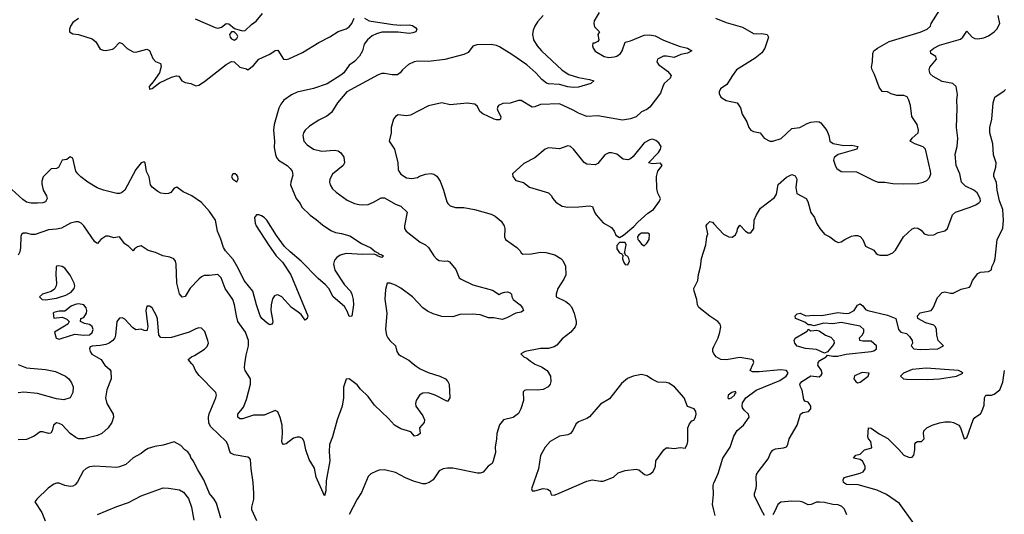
# Model space of a CAD drawing. Header units: inches. Extents: x 1384664 to 1536621, y 460766 to 646467.
# Tile 31 of 256: x 1444920 to 1452125, y 468898 to 472518. Entities that reach past the tile are written whole.
import ezdxf

# ---------------------------------------------------------------- set-up
doc = ezdxf.new("R2010")
doc.units = ezdxf.units.IN
doc.header["$MEASUREMENT"] = 0
for name, color, linetype in [('B4446', 7, 'Continuous'), ('B4447', 7, 'Continuous'), ('B4456', 7, 'Continuous'), ('B4457', 7, 'Continuous')]:
    doc.layers.add(name, color=color, linetype=linetype)

msp = doc.modelspace()

# ---------------------------------------------------------------- linework, layer by layer
at = {"layer": 'B4446', "color": 5}
for points, elevation in [([(1445536.9, 470000), (1445543.8, 469990), (1445578.8, 469958.8), (1445586.1, 469946.1), (1445588.9, 469890), (1445557.6, 469810), (1445548.5, 469750), (1445557, 469710), (1445603, 469630), (1445606, 469610), (1445593.7, 469570), (1445567, 469530), (1445520.3, 469490), (1445490, 469473.6), (1445390, 469451.4), (1445350.6, 469450.6), (1445330, 469459.8), (1445289.3, 469489.3), (1445230, 469552.1), (1445210, 469563.5), (1445190, 469567.3), (1445168.7, 469551.3), (1445158, 469510), (1445147.5, 469492.5), (1445130, 469489.5), (1445090, 469501.3), (1445070, 469501.3), (1445025.5, 469470), (1444970, 469445.4), (1444910, 469442.4)], 660), ([(1444910, 469995.3), (1444970, 469970.1), (1445110, 469957.8), (1445183.1, 469943.1), (1445255.5, 469910), (1445278.7, 469890), (1445299.8, 469859.8), (1445311.8, 469831.8), (1445310, 469788.7), (1445290.4, 469749.6), (1445244.4, 469735.6), (1445190, 469742.8), (1445050, 469781.8), (1444950, 469791.9), (1444910, 469787.1)], 640), ([(1446655.1, 468850), (1446619.6, 468930), (1446619.7, 468950), (1446632.4, 469010), (1446634, 469050), (1446628.3, 469130), (1446613, 469230), (1446610, 469299), (1446602.7, 469310), (1446590, 469316.9), (1446490, 469332.6), (1446465.2, 469345.2), (1446457.2, 469357.1), (1446443.1, 469410), (1446432, 469432), (1446318, 469538), (1446305.1, 469565.1), (1446301.5, 469610), (1446306.9, 469633.1), (1446355.8, 469750), (1446361.3, 469770), (1446355.6, 469790), (1446233.2, 469913.2), (1446210, 469946.6), (1446189.7, 469989.7), (1446180.3, 470000)], 660), ([(1447798.5, 470000), (1447821.2, 469981.2), (1447850, 469963.2), (1447910, 469936.1), (1447994.8, 469910), (1448034.9, 469890), (1448052.7, 469870), (1448062.4, 469850), (1448067.3, 469750), (1448050, 469724), (1447959.3, 469770), (1447910, 469786.6), (1447870, 469784.2), (1447844.9, 469770), (1447822, 469730), (1447816.3, 469710), (1447819.1, 469690), (1447870, 469618.8), (1447881.6, 469590), (1447880.7, 469570), (1447846.8, 469530), (1447850.4, 469489.6), (1447830, 469474), (1447810, 469469.2), (1447782, 469502), (1447710, 469523.1), (1447662, 469550), (1447618.2, 469598.2), (1447515.6, 469695.6), (1447470, 469759.7), (1447414.3, 469814.3), (1447390, 469844.5), (1447330, 469888.7), (1447310, 469888), (1447290.5, 469829.5), (1447288.7, 469750), (1447278.7, 469690), (1447243.9, 469590), (1447210, 469466), (1447188, 469410), (1447184.3, 469355.7), (1447190.2, 469290), (1447163.8, 469143.8), (1447160.3, 469070), (1447150, 469034), (1447090.7, 469170), (1447076.3, 469236.3), (1447039, 469299), (1447014.3, 469370), (1447000.7, 469430), (1446990, 469453.2), (1446970, 469463.7), (1446950, 469463.7), (1446924.4, 469455.6), (1446870, 469413.2), (1446850, 469409.4), (1446842, 469422), (1446838, 469430), (1446842.9, 469490), (1446839.7, 469550), (1446826, 469606), (1446810, 469648.7), (1446790, 469657.2), (1446710, 469624.5), (1446630, 469622.7), (1446550, 469596.9), (1446530, 469597), (1446517, 469610), (1446516.2, 469630), (1446557.4, 469682.6), (1446580.6, 469739.4), (1446609.8, 469850), (1446608.4, 469890), (1446570.8, 469950), (1446564.5, 469970), (1446568.6, 470000)], 640), ([(1448686.3, 470000), (1448690, 469997.6), (1448737.7, 469977.7), (1448778.8, 469950), (1448804.7, 469910), (1448806.8, 469870), (1448802.8, 469850), (1448786, 469830), (1448750, 469812), (1448710, 469805.6), (1448630.7, 469809.3), (1448614.8, 469805.2), (1448604.5, 469795.5), (1448606.4, 469730), (1448588.2, 469670), (1448570, 469636), (1448530, 469607.6), (1448461, 469590), (1448430, 469554), (1448412, 469490), (1448410.3, 469450), (1448398.7, 469390), (1448402.4, 469350), (1448384.9, 469290), (1448376.4, 469270), (1448348, 469250), (1448312.5, 469207.5), (1448290, 469199.7), (1448270, 469198.9), (1448090, 469235.1), (1448050, 469235.3), (1448018, 469230), (1447990, 469215.6), (1447945.3, 469150), (1447917.1, 469130), (1447890, 469121.2), (1447870, 469120.8), (1447801, 469141.1), (1447743.9, 469163.9), (1447670, 469205.1), (1447590, 469224), (1447550, 469222), (1447530, 469214), (1447490, 469194), (1447470, 469175.3), (1447422.3, 469057.7), (1447390, 469009.3), (1447330, 468897.2)], 660), ([(1446393.2, 468870), (1446359.1, 468979.1), (1446342.4, 469010), (1446309.8, 469049.8), (1446268, 469150), (1446222.6, 469222.6), (1446190, 469289), (1446173.1, 469313.1), (1446168.7, 469330), (1446150, 469355.3), (1446128.9, 469368.8), (1446100.4, 469400.4), (1446050, 469428), (1445970, 469402.9), (1445910, 469394.5), (1445861.1, 469378.9), (1445835.2, 469364.8), (1445810, 469343.7), (1445750, 469312), (1445696.7, 469263.3), (1445650, 469244.5), (1445630, 469239.6), (1445470, 469251), (1445430, 469246.6), (1445405.6, 469234.4), (1445385.2, 469214.8), (1445344.2, 469135.8), (1445326.5, 469113.5), (1445310, 469104.7), (1445290, 469102), (1445250.4, 469109.6), (1445210, 469125.1), (1445190, 469126), (1445170, 469118.7), (1445127.7, 469090), (1445044.7, 469010), (1445031.3, 468990), (1445082.4, 468910), (1445106.8, 468850)], 680), ([(1445490, 468897.6), (1445630, 468954.9), (1445716.1, 468983.9), (1445810, 469032.7), (1445970, 469092.7), (1446009.5, 469090.5), (1446090, 469076.4), (1446119, 469059), (1446154.7, 469014.7), (1446177, 468950), (1446195.2, 468855.2)], 680), ([(1450000, 468929.3), (1449989.8, 468970.2), (1449998, 469042), (1449994.8, 469110), (1450000, 469127.3)], 660)]:
    msp.add_lwpolyline(points, dxfattribs=dict(at, elevation=elevation))
at = {"layer": 'B4446', "color": 5, "elevation": 680}
msp.add_lwpolyline([(1449470, 469920.9), (1449410, 469909.6), (1449368.8, 469891.2), (1449323.9, 469856.1), (1449236.9, 469743.1), (1449170, 469704.2), (1449088.4, 469611.6), (1449070, 469599.1), (1449010, 469574.3), (1448990, 469558.4), (1448967.9, 469512.1), (1448950, 469489.3), (1448930, 469479.5), (1448870, 469469.3), (1448802.8, 469430), (1448766, 469390), (1448730, 469328.7), (1448716.5, 469230), (1448664.7, 469084.7), (1448670.7, 469070.7), (1448690.6, 469070.6), (1448750, 469086.4), (1448783, 469083), (1448802.8, 469070), (1448810, 469041), (1448830, 469038), (1448850, 469044.3), (1449070, 469141.6), (1449110.1, 469150.2), (1449170, 469139.6), (1449190, 469140.3), (1449264, 469170), (1449299, 469201), (1449350, 469218.8), (1449430, 469227.7), (1449450, 469224), (1449491.3, 469190), (1449510, 469185.3), (1449530, 469190.7), (1449554, 469210), (1449565.2, 469230), (1449573.2, 469250), (1449575.3, 469290), (1449633.2, 469370), (1449650, 469384), (1449670, 469385.5), (1449710, 469379.3), (1449752.7, 469387.3), (1449790, 469382), (1449804.4, 469410), (1449809, 469431), (1449810, 469532), (1449820.9, 469559.1), (1449839, 469581), (1449851.9, 469588.1), (1449865.2, 469610), (1449869.2, 469630), (1449866.6, 469650), (1449854.5, 469670), (1449806.8, 469686.8), (1449782.9, 469750), (1449711.5, 469830), (1449670, 469858.4), (1449650, 469863.7), (1449590, 469864), (1449550, 469884.5), (1449510, 469912)], close=True, dxfattribs=at)
at = {"layer": 'B4447', "color": 5}
for points, elevation in [([(1446203.4, 472523.4), (1446350, 472460.9), (1446370, 472457.4), (1446397.3, 472462.8), (1446430, 472490.7), (1446450, 472486.8), (1446492.8, 472452.8), (1446550, 472435.5), (1446570, 472438.4), (1446617.1, 472482.9), (1446650, 472507.2), (1446696.1, 472563.9)], 640), ([(1449160.5, 472570), (1449124.9, 472510), (1449120.7, 472490), (1449127.1, 472467.1), (1449162, 472430), (1449151.3, 472410), (1449158, 472370), (1449150, 472358), (1449126, 472346), (1449114, 472346), (1449112, 472328), (1449117.3, 472310), (1449130, 472287.7), (1449196, 472250), (1449230, 472242.3), (1449270, 472245.2), (1449290, 472250.3), (1449316.4, 472270), (1449329.7, 472290), (1449350, 472354), (1449390, 472363.1), (1449490, 472404.7), (1449530, 472407.8), (1449570, 472400.3), (1449630, 472367.6), (1449745.1, 472325.1), (1449806, 472310), (1449838, 472290), (1449806.4, 472273.6), (1449756.7, 472263.3), (1449710, 472241.7), (1449652.2, 472252.2), (1449630.7, 472250.7), (1449586.7, 472230), (1449583.1, 472210), (1449595.5, 472190), (1449660.4, 472140.4), (1449686.7, 472110), (1449680.4, 472090), (1449636.5, 472050), (1449625.3, 472030), (1449610, 471981.2), (1449530, 471878.4), (1449510, 471860.5), (1449470, 471844.2), (1449430, 471806.9), (1449390, 471792.6), (1449330, 471784), (1449150, 471814), (1449070, 471810.8), (1449010, 471833.5), (1448970, 471856.8), (1448870, 471901.7), (1448730, 471897.5), (1448690, 471881), (1448670, 471878.5), (1448590, 471927.8), (1448570, 471927.8), (1448510, 471907.3), (1448456.1, 471903.9), (1448424.7, 471890), (1448418, 471882), (1448414.8, 471865.2), (1448418, 471850), (1448440.5, 471810), (1448438.8, 471790), (1448430, 471786.3), (1448410, 471784.7), (1448393.2, 471790), (1448308.8, 471828.8), (1448286.8, 471846.8), (1448270, 471882.7), (1448250, 471900.7), (1448193.7, 471906.3), (1448070, 471895.6), (1448010, 471909.6), (1447912.4, 471887.6), (1447780.3, 471819.7), (1447750, 471815.1), (1447690, 471821.2), (1447670.6, 471809.4), (1447656, 471790), (1447638.8, 471730), (1447638.8, 471690), (1447624, 471630), (1447663.8, 471570), (1447686.4, 471470), (1447690, 471422), (1447693.4, 471410), (1447710, 471387.3), (1447750, 471360.7), (1447790, 471356.3), (1447830, 471364), (1447846, 471374), (1447890, 471388.2), (1447930, 471392.7), (1447950, 471388), (1447973.4, 471373.4), (1447996, 471336), (1448021.3, 471270), (1448044.9, 471184.9), (1448052, 471172), (1448070, 471156.3), (1448110, 471144.4), (1448170, 471143.1), (1448249.1, 471129.1), (1448370, 471094.9), (1448399.8, 471079.8), (1448443.9, 471043.9), (1448466, 471010), (1448470.4, 470989.6), (1448468, 470930), (1448476, 470910), (1448558.8, 470850), (1448581, 470830), (1448590.8, 470810.8), (1448602, 470802), (1448665.1, 470805.1), (1448730, 470816), (1448770, 470814.3), (1448837.1, 470797.1), (1448880.7, 470770), (1448895.1, 470755.1), (1448915.1, 470715.1), (1448916, 470650), (1448901.8, 470618.2), (1448857.1, 470550), (1448844.9, 470510), (1448846, 470490), (1448916.1, 470456.1), (1448938.9, 470438.9), (1448957.4, 470417.4), (1448977.8, 470370), (1448992.3, 470310), (1448992.6, 470290), (1448985.7, 470270), (1448954, 470230), (1448890, 470183.5), (1448850, 470136.9), (1448830, 470122.6), (1448790, 470111.2), (1448730, 470110.9), (1448618, 470090), (1448587.9, 470072.1), (1448610, 470050.7), (1448630, 470041.6), (1448658, 470018), (1448686.3, 470000)], 660), ([(1447444, 472530), (1447476.3, 472510), (1447650, 472483.6), (1447710, 472479), (1447770, 472481.7), (1447794.9, 472474.9), (1447819.8, 472459.8), (1447826, 472450), (1447818, 472430), (1447797.3, 472422.7), (1447770, 472418.3), (1447690, 472426.3), (1447570, 472426.8), (1447530, 472415.6), (1447500.3, 472399.7), (1447464.4, 472370), (1447440.2, 472339.8), (1447429, 472290), (1447407.6, 472252.4), (1447370, 472211.1), (1447330, 472184.4), (1447290.9, 472130), (1447270, 472112.6), (1447170, 472048.3), (1447070, 472014.6), (1446950, 471987.9), (1446910, 471969.3), (1446852.7, 471930), (1446830, 471899.4), (1446816.6, 471870), (1446781.5, 471750), (1446778.4, 471710), (1446785.2, 471630), (1446781.8, 471581.8), (1446791.3, 471531.3), (1446799.5, 471510), (1446814.9, 471490), (1446877.1, 471450), (1446900.4, 471430), (1446914.9, 471410), (1446918.5, 471381.4), (1446903.1, 471330), (1446902, 471310), (1446942.7, 471210), (1446972.3, 471172.3), (1446985.9, 471145.9), (1447046.5, 471086.5), (1447090, 471056.4), (1447135.8, 471015.8), (1447195.8, 470975.8), (1447230, 470961.3), (1447274.4, 470954.4), (1447336.2, 470936.2), (1447420.9, 470880.9), (1447490, 470847.7), (1447520.9, 470820.9), (1447544.7, 470810), (1447544.7, 470804.7), (1447570, 470798), (1447580.7, 470790), (1447578, 470782), (1447570, 470777.2), (1447535.3, 470790), (1447535.3, 470795.3), (1447510, 470801.6), (1447430, 470800.3), (1447310, 470806.8), (1447265.9, 470794.1), (1447241.6, 470778.4), (1447223, 470757.1), (1447216.1, 470730), (1447225, 470685), (1447297.7, 470577.7), (1447340.3, 470530), (1447350.3, 470510), (1447360.4, 470470), (1447362.6, 470430), (1447350, 470348.7), (1447330, 470345.2), (1447319.8, 470379.8), (1447297.9, 470417.9), (1447215, 470490), (1447182, 470550), (1447158.5, 470578.5), (1447103.7, 470623.7), (1446980.9, 470750), (1446898.2, 470818.2), (1446858.8, 470858.8), (1446799.2, 470939.2), (1446729.7, 471050), (1446710, 471070.8), (1446690, 471082), (1446670, 471091.1), (1446654, 471090), (1446638.4, 471070), (1446642.7, 471030), (1446650.3, 471010), (1446739.6, 470870), (1446797.7, 470790), (1446842.8, 470742.8), (1446904.4, 470650), (1447028, 470350), (1447022.8, 470330), (1447010, 470319.3), (1446979.4, 470359.4), (1446958.6, 470378.6), (1446910, 470411.1), (1446838.3, 470490), (1446810, 470503.5), (1446798, 470502), (1446784.1, 470495.9), (1446770, 470475.1), (1446760.2, 470430), (1446756.9, 470390), (1446771.8, 470310), (1446770, 470298), (1446764.7, 470290), (1446750, 470283.7), (1446730, 470297.6), (1446693, 470330), (1446681, 470350), (1446651.8, 470430), (1446626.4, 470530), (1446561.8, 470610), (1446519.1, 470699.1), (1446482.6, 470762.6), (1446426.8, 470826.8), (1446412.2, 470850), (1446392.4, 470912.4), (1446367.2, 470970), (1446353.2, 471050), (1446310, 471113.3), (1446250, 471180.9), (1446180.9, 471230), (1446117.2, 471257.1), (1446070, 471292.9), (1446050, 471286), (1446026.7, 471253.3), (1446010, 471245.1), (1445990, 471242.9), (1445952.5, 471247.5), (1445930, 471260.7), (1445890, 471292.3), (1445877.6, 471310), (1445867.5, 471367.5), (1445847.7, 471407.7), (1445838, 471470), (1445830, 471478), (1445810, 471469.6), (1445770, 471421.2), (1445688.5, 471270), (1445664.7, 471250), (1445650, 471245.2), (1445630, 471246.3), (1445532.8, 471270), (1445488.1, 471288), (1445418.2, 471330), (1445367.6, 471367.6), (1445344.8, 471390), (1445332, 471410), (1445310, 471504), (1445290, 471515.3), (1445264, 471496), (1445230, 471489), (1445204.5, 471435.5), (1445190.4, 471429.6), (1445150, 471426), (1445091.9, 471368.1), (1445082.5, 471337.5), (1445082.7, 471317.2), (1445092.1, 471270), (1445115.2, 471230), (1445121.8, 471210), (1445110, 471186), (1445090, 471177.8), (1445050, 471175.1), (1445003.6, 471176.4), (1444970, 471183.7), (1444942, 471202), (1444810, 471323)], 620), ([(1445350, 472526.5), (1445310, 472497.1), (1445291.2, 472470), (1445283.9, 472450), (1445284.9, 472430), (1445310, 472414.9), (1445350.7, 472410), (1445450, 472378), (1445476.4, 472356.4), (1445510, 472303.2), (1445530, 472294), (1445550, 472292), (1445598.3, 472301.7), (1445610, 472307.7), (1445650, 472350.4), (1445670, 472344.4), (1445707.5, 472307.5), (1445750, 472282.7), (1445770, 472281), (1445850, 472302.6), (1445870, 472293.4), (1445893.4, 472233.4), (1445913.3, 472213.3), (1445950, 472198.4), (1445955, 472175), (1445943.2, 472130), (1445896.6, 472063.4), (1445867.4, 472030), (1445869.3, 472009.3), (1445890, 472015.5), (1445942.9, 472057.1), (1446030, 472097.8), (1446067.5, 472107.5), (1446084.2, 472104.2), (1446107.7, 472070), (1446130, 472058.4), (1446171.3, 472050), (1446210, 472034.9), (1446230, 472039.6), (1446273.6, 472066.4), (1446430, 472190.2), (1446470, 472211.9), (1446490.6, 472210.6), (1446532, 472170), (1446578.8, 472158.8), (1446590, 472152), (1446630, 472182.8), (1446669.8, 472230.2), (1446750, 472267), (1446790, 472293.4), (1446810, 472294.8), (1446850, 472230.4), (1446870, 472227.6), (1446890, 472231.5), (1446990, 472278), (1447110, 472351.9), (1447190, 472391.7), (1447250, 472432.9), (1447310, 472450.3), (1447330, 472465.7), (1447351.1, 472490), (1447366.6, 472530)], 620), ([(1448751.7, 472548.3), (1448710, 472501.6), (1448689.3, 472470.7), (1448678, 472442), (1448672.4, 472410), (1448679.7, 472370), (1448706.6, 472326.6), (1448738.5, 472290), (1448889, 472149), (1448938, 472118), (1449010, 472094.7), (1449090, 472080.9), (1449120.7, 472070), (1449099.1, 472050), (1449010, 472024.7), (1448970, 472021.6), (1448930, 472025.6), (1448870, 472043), (1448790, 472049.7), (1448774.8, 472054.8), (1448740.6, 472080.6), (1448696.8, 472130), (1448630, 472187.6), (1448522.5, 472262.5), (1448430, 472318.7), (1448410, 472328.5), (1448370, 472337.7), (1448264.7, 472335.3), (1448236.5, 472323.5), (1448201.3, 472278.7), (1448170, 472262.9), (1448030, 472225.7), (1447912.5, 472212.5), (1447834.5, 472214.5), (1447807.3, 472210), (1447765.5, 472190), (1447720.7, 472150), (1447704.9, 472130), (1447684.2, 472115.8), (1447646.6, 472113.4), (1447590, 472124.2), (1447570, 472124), (1447544.4, 472115.6), (1447314, 471990), (1447245.3, 471910), (1447201.4, 471838.6), (1447167.3, 471812.7), (1447110, 471783.5), (1447040.8, 471739.3), (1447008.9, 471710), (1446997.4, 471690), (1446991.8, 471670), (1446999.5, 471630), (1447022.6, 471602.6), (1447070, 471570.3), (1447130, 471554.9), (1447223.7, 471563.7), (1447250, 471559.5), (1447270, 471543), (1447291.2, 471511.2), (1447297, 471470), (1447288, 471450), (1447210, 471386.6), (1447189.3, 471350), (1447187, 471330), (1447192.2, 471310), (1447210, 471280.3), (1447235.9, 471255.9), (1447316, 471196.1), (1447370, 471173.8), (1447405.3, 471165.3), (1447430, 471162), (1447470, 471166.3), (1447510, 471182), (1447565.8, 471214.2), (1447590, 471215.2), (1447670, 471168.9), (1447710, 471153.1), (1447755.3, 471110), (1447737, 471010), (1447736.4, 470990), (1447748.2, 470970), (1447850, 470890.4), (1447890.2, 470870.2), (1447912.7, 470850), (1447950.3, 470790.3), (1447969, 470769), (1447990, 470754.9), (1448030, 470750.4), (1448050, 470752.7), (1448066, 470746), (1448110.4, 470690.4), (1448136.3, 470630), (1448150, 470619.3), (1448237.1, 470577.1), (1448379.3, 470539.3), (1448427.5, 470507.5), (1448442.9, 470517.1), (1448470, 470524.4), (1448490, 470526), (1448510, 470519.1), (1448519.1, 470510), (1448521.6, 470490), (1448530.5, 470470), (1448582.6, 470430), (1448598.7, 470410), (1448607.3, 470390), (1448590, 470377), (1448550, 470369.6), (1448484.4, 470335.6), (1448450, 470324.4), (1448390, 470336.4), (1448350, 470335.1), (1448290, 470357.4), (1448230, 470363.5), (1448139.7, 470360.3), (1448090, 470342.7), (1448010, 470346), (1447945.1, 470365.1), (1447904.1, 470384.1), (1447870, 470409.7), (1447795.6, 470490), (1447710, 470552.2), (1447670, 470574.8), (1447630.7, 470589.3), (1447610, 470588.7), (1447597.7, 470542.3), (1447591.5, 470471.5), (1447605.5, 470370), (1447598, 470250), (1447604.9, 470210), (1447614, 470190), (1447628.5, 470170), (1447670.6, 470130), (1447679.3, 470090), (1447692.7, 470070), (1447710, 470057), (1447766.5, 470026.5), (1447798.5, 470000)], 640), ([(1446568.6, 470000), (1446577, 470063), (1446594, 470130), (1446594.4, 470170), (1446571.6, 470230), (1446517.4, 470310), (1446505.6, 470350), (1446492.3, 470430), (1446479.8, 470470), (1446424.8, 470550), (1446394.5, 470630), (1446370, 470653.6), (1446310, 470644.7), (1446270, 470646.6), (1446250, 470635.4), (1446230, 470619.7), (1446167.5, 470552.5), (1446130, 470491.8), (1446110, 470488.1), (1446090, 470512), (1446070, 470589.3), (1446066.1, 470730), (1446060.7, 470750), (1446047.2, 470767.1), (1446019, 470779), (1445966.6, 470790), (1445913.9, 470813.9), (1445860.5, 470830), (1445810, 470862), (1445783.2, 470856.8), (1445759.6, 470840.4), (1445750, 470826.6), (1445718, 470858), (1445690, 470878), (1445650, 470929.4), (1445610, 470920.4), (1445570, 470933.3), (1445550, 470933.7), (1445513.4, 470910), (1445490, 470881.2), (1445470, 470892.7), (1445390, 471008.4), (1445370, 471028.5), (1445350, 471038.5), (1445330, 471039.7), (1445291.3, 471028.7), (1445227.1, 470992.9), (1445190, 470984.5), (1445130, 470981), (1445034.3, 470945.7), (1445005.9, 470945.9), (1444970, 470956.8), (1444945.1, 470954.9), (1444934.1, 470945.9), (1444929.2, 470930.8), (1444927.1, 470850), (1444921.8, 470818.2), (1444910, 470795.6)], 640), ([(1450000, 470329), (1449968.9, 470348.9), (1449890, 470412.3), (1449879.7, 470430), (1449875.4, 470470), (1449855.3, 470530), (1449853.5, 470550), (1449881.6, 470610), (1449886, 470654), (1449902.2, 470710), (1449910, 470770.8), (1449939.8, 470870), (1449947, 470930), (1449955.1, 470950), (1449943.6, 471010), (1449950, 471022.8), (1449970, 471040.7), (1449990, 471035.5), (1450000, 471024.6)], 660), ([(1446180.3, 470000), (1446152.7, 470030), (1446177.6, 470050), (1446200.4, 470059.6), (1446272.3, 470107.7), (1446292.9, 470127.1), (1446300.6, 470150), (1446297.7, 470170), (1446275.1, 470235.1), (1446250, 470259.8), (1446230, 470262.3), (1446210, 470256.3), (1446161.3, 470230), (1446030, 470192.2), (1445988.6, 470188.6), (1445952.4, 470192.4), (1445938, 470210), (1445928.3, 470328.3), (1445922.4, 470350), (1445890, 470409.2), (1445870, 470420.9), (1445850, 470420.9), (1445843.5, 470390), (1445857.7, 470270), (1445850, 470241.2), (1445830, 470242.9), (1445810, 470252), (1445770, 470249.4), (1445744.6, 470264.6), (1445690, 470325.2), (1445670, 470335.1), (1445650, 470333.2), (1445630.7, 470309.3), (1445622.3, 470210), (1445616.5, 470190), (1445602.3, 470170), (1445574.9, 470150), (1445550, 470141.1), (1445510, 470133.3), (1445450.2, 470129.8), (1445437, 470123), (1445430.3, 470110), (1445434.9, 470090), (1445449, 470070), (1445516.3, 470030), (1445536.9, 470000)], 660), ([(1450000, 470072.1), (1449992.7, 470090), (1449992.7, 470110), (1450000, 470125.1)], 660)]:
    msp.add_lwpolyline(points, dxfattribs=dict(at, elevation=elevation))
for points, elevation in [([(1446490, 472429), (1446470, 472429), (1446454.8, 472410), (1446460.5, 472390), (1446470, 472377.3), (1446490, 472369), (1446510, 472381.6), (1446516.1, 472396.1), (1446510, 472409)], 640), ([(1449550, 471643.5), (1449530, 471639.8), (1449490, 471616.2), (1449410, 471516.3), (1449390, 471499.6), (1449370, 471493.3), (1449336.9, 471496.9), (1449290, 471533.3), (1449250, 471544.7), (1449230, 471544.2), (1449203, 471530), (1449150, 471464.5), (1449130, 471457), (1449070, 471460.9), (1449050, 471472.3), (1448972, 471570), (1448950, 471589.4), (1448930, 471594.5), (1448870, 471571.8), (1448790, 471580.5), (1448765.5, 471570), (1448690, 471507), (1448610, 471466.6), (1448525.5, 471390), (1448528.2, 471370), (1448550, 471342.4), (1448605.5, 471325.5), (1448650, 471293), (1448790.4, 471250.4), (1448810, 471231), (1448820.7, 471210), (1448843.4, 471183.4), (1448890, 471154), (1448930, 471147), (1449012.6, 471147.4), (1449090, 471156.3), (1449110.5, 471150.5), (1449126, 471110), (1449138.8, 471090), (1449190, 471030.8), (1449250, 470996.3), (1449270.3, 470970.3), (1449281.6, 470941.6), (1449310, 470924.7), (1449339.1, 470940.9), (1449414.6, 471005.4), (1449442.6, 471037.4), (1449517, 471103), (1449558.7, 471130), (1449602, 471190), (1449609.2, 471210), (1449590, 471248), (1449582, 471282), (1449579.6, 471370), (1449589.6, 471410.4), (1449621.2, 471450), (1449609.1, 471469.1), (1449550, 471462.7), (1449522, 471470), (1449594.2, 471545.8), (1449608.6, 471570), (1449613.1, 471590), (1449610, 471598), (1449596.8, 471616.8), (1449574.9, 471634.9)], 680), ([(1446497, 471390), (1446478.8, 471390), (1446470, 471367.3), (1446479.5, 471350), (1446510, 471330.6), (1446519.7, 471350), (1446516.8, 471370), (1446510, 471381.3)], 620), ([(1449516.5, 470956.5), (1449470, 470954.7), (1449450, 470942.7), (1449441.6, 470930), (1449444.4, 470910), (1449450, 470902), (1449470, 470876), (1449490, 470862), (1449510, 470882), (1449525.2, 470910), (1449528.9, 470948.8)], 680), ([(1449350, 470888), (1449310, 470888), (1449290, 470866), (1449290, 470842), (1449310, 470812), (1449325.4, 470805.4), (1449330, 470794), (1449334, 470794), (1449331, 470769), (1449339.9, 470739.9), (1449350, 470726.8), (1449370, 470722.8), (1449382, 470750), (1449378.4, 470770), (1449370, 470785.2), (1449353.6, 470793.6), (1449350, 470806), (1449346, 470806), (1449359, 470870)], 680), ([(1445203.5, 470716.5), (1445190, 470715.3), (1445186.8, 470710), (1445184.4, 470650), (1445188.7, 470590), (1445187, 470570), (1445174.1, 470545.9), (1445150, 470529.6), (1445086.8, 470510), (1445064.9, 470490), (1445084.7, 470470), (1445110, 470468.9), (1445190, 470481.1), (1445258.4, 470501.6), (1445296.5, 470523.5), (1445317.7, 470550), (1445323.1, 470570), (1445317.7, 470590), (1445290, 470649.4), (1445250, 470699.3), (1445230, 470712.3)], 660), ([(1445350, 470439.5), (1445325.2, 470434.8), (1445298, 470422), (1445250, 470386), (1445210, 470386), (1445170, 470375.3), (1445164.7, 470370), (1445170, 470334), (1445230, 470342), (1445265.4, 470325.4), (1445282, 470310), (1445272, 470290), (1445176, 470230), (1445187.7, 470187.7), (1445210, 470181), (1445230, 470186), (1445324.1, 470215.9), (1445390, 470208), (1445430, 470210.6), (1445451.7, 470228.3), (1445458, 470250), (1445451.4, 470271.4), (1445430, 470287), (1445395.5, 470295.5), (1445366, 470310), (1445368, 470330), (1445390, 470338.8), (1445409.5, 470370), (1445411.6, 470390), (1445407, 470410), (1445390, 470431.8)], 660)]:
    msp.add_lwpolyline(points, close=True, dxfattribs=dict(at, elevation=elevation))
at = {"layer": 'B4456', "color": 5}
for points, elevation in [([(1450000, 469127.3), (1450000.8, 469130), (1450030, 469196.3), (1450065.6, 469310), (1450118.8, 469390), (1450145.6, 469470), (1450169.7, 469510.3), (1450217, 469550), (1450258, 469610), (1450252.3, 469630), (1450220.9, 469660.9), (1450210, 469678), (1450206.9, 469690), (1450210, 469714.6), (1450233.6, 469750), (1450310, 469806.5), (1450482.5, 469877.5), (1450529.4, 469910), (1450543, 469930), (1450529.9, 469949.9), (1450490, 469955.2), (1450330, 469940.2), (1450281.4, 469941.4), (1450265.1, 469950), (1450287.8, 470000)], 660), ([(1450370, 468888.9), (1450356.8, 468910), (1450297, 469030), (1450295.8, 469050), (1450309.6, 469090), (1450312.3, 469112.3), (1450309, 469169), (1450312.7, 469190), (1450322.7, 469210), (1450397.2, 469302.8), (1450417.4, 469350), (1450430, 469366.4), (1450450, 469376), (1450510, 469384.4), (1450530, 469393), (1450540.5, 469410), (1450551.5, 469450), (1450610, 469551.3), (1450634.5, 469630), (1450650, 469643.8), (1450693.2, 469650), (1450709.6, 469670), (1450708.2, 469690), (1450697.4, 469710), (1450690, 469718), (1450666, 469726), (1450657.7, 469737.7), (1450646.5, 469806.5), (1450633.2, 469830), (1450629.8, 469850.2), (1450644, 469870), (1450710, 469910.6), (1450770, 469904.4), (1450784.6, 469915.4), (1450791.2, 469928.8), (1450786.6, 469950), (1450761.5, 469990), (1450762.3, 470000)], 640), ([(1451463.5, 468830), (1451358.2, 468978.2), (1451262.9, 469042.9), (1451194, 469074), (1451054.3, 469114.3), (1450970, 469115.4), (1450948.9, 469130), (1450944.5, 469150), (1450952.8, 469167.2), (1451070, 469199.6), (1451093, 469210), (1451106.9, 469230), (1451106.6, 469250), (1451087.3, 469287.3), (1451070, 469299), (1451022, 469310), (1451038, 469330), (1451070, 469338), (1451102, 469370), (1451154.6, 469385.4), (1451149.2, 469430), (1451131.6, 469451.6), (1451126, 469466), (1451130, 469530.8), (1451150, 469528), (1451208.1, 469488), (1451272, 469452), (1451353.4, 469373.4), (1451390, 469330.3), (1451430, 469312.7), (1451450, 469317.3), (1451462.7, 469330), (1451469.6, 469370), (1451469.6, 469410.4), (1451476.5, 469423.5), (1451490, 469431), (1451518, 469430), (1451539, 469450), (1451532.7, 469490), (1451536, 469510), (1451557.2, 469530), (1451597, 469550), (1451650, 469566.7), (1451690, 469573.6), (1451730, 469574.5), (1451752.7, 469570), (1451793.2, 469550), (1451804.9, 469530), (1451830, 469450.7), (1451850, 469457.1), (1451896.9, 469590), (1451910, 469606.7), (1451950, 469633.7), (1451961.5, 469650), (1451976.6, 469696.6), (1451979.3, 469750), (1451989, 469770), (1452030, 469770.7), (1452050, 469778), (1452092.7, 469810), (1452114, 469866), (1452126.8, 469950)], 620), ([(1450972.9, 468892.9), (1450954.8, 468934.8), (1450935.6, 468955.6), (1450910, 468966.6), (1450870, 468968.6), (1450810, 468983.5), (1450773, 468987), (1450750, 468987.6), (1450711, 468970), (1450690, 468966.9), (1450650, 468987.3), (1450631.3, 468991.3), (1450570, 468994), (1450490, 468987.3), (1450466.6, 468970), (1450443.8, 468916.2), (1450430, 468895.1)], 640), ([(1450009.8, 468890), (1450000, 468929.3)], 660)]:
    msp.add_lwpolyline(points, dxfattribs=dict(at, elevation=elevation))
for points, elevation in [([(1451553.6, 469966.4), (1451450, 469957.7), (1451386, 469930), (1451365.7, 469910), (1451386.4, 469890), (1451410, 469886.3), (1451563.9, 469883.9), (1451650, 469889), (1451774.5, 469910), (1451821.6, 469930), (1451810, 469941.6), (1451790, 469950.6)], 640), ([(1451085.2, 469934.8), (1451029, 469911), (1451024.4, 469890), (1451037.3, 469870), (1451050, 469859.7), (1451070, 469865.4), (1451129.6, 469910), (1451136, 469930)], 640), ([(1450156.3, 469796.3), (1450130, 469790.4), (1450104.1, 469770), (1450101.1, 469750), (1450110, 469743.5), (1450129.6, 469750), (1450149.7, 469770), (1450155, 469785), (1450162.4, 469790)], 680)]:
    msp.add_lwpolyline(points, close=True, dxfattribs=dict(at, elevation=elevation))
at = {"layer": 'B4457', "color": 5}
for points, elevation in [([(1450000, 471024.6), (1450069, 470949), (1450110, 470927.8), (1450132.4, 470927.6), (1450156.9, 470943.1), (1450169.7, 470970), (1450172.1, 470987.9), (1450190, 471014.8), (1450230, 470970.8), (1450250, 470958.8), (1450270, 470958.8), (1450292.7, 470990), (1450295.1, 471050), (1450312.3, 471090), (1450341.6, 471138.4), (1450444.1, 471215.9), (1450458.3, 471241.7), (1450470, 471310.8), (1450530, 471364.9), (1450570, 471384.9), (1450594.6, 471374.6), (1450607.3, 471350), (1450600.4, 471290), (1450605.7, 471245.7), (1450674, 471210), (1450688.1, 471188.1), (1450708.2, 471108.1), (1450735.5, 471070), (1450750.4, 471030), (1450774, 470990), (1450810, 470948.2), (1450848.4, 470928.4), (1450890, 470896), (1450910, 470887.7), (1450930, 470891.3), (1450958, 470910), (1451006.9, 470933.1), (1451030, 470939.5), (1451050, 470938.8), (1451070.2, 470930.2), (1451090.3, 470910.3), (1451110, 470860.7), (1451170, 470830.7), (1451186.6, 470806.6), (1451198.4, 470798.4), (1451213.7, 470793.7), (1451270, 470795.3), (1451308.2, 470811.8), (1451329.1, 470830.9), (1451386.6, 470930), (1451450, 470988.6), (1451470, 470995.8), (1451493.2, 470993.2), (1451516.7, 470976.7), (1451538.8, 470950), (1451570, 470942), (1451610, 470944.4), (1451640.1, 470959.9), (1451690, 470972.4), (1451710, 470990.5), (1451746.8, 471090), (1451767.6, 471110), (1451874.3, 471145.7), (1451916.6, 471163.4), (1451940.9, 471179.1), (1451949.7, 471190), (1451948.5, 471210), (1451926.3, 471250), (1451902.4, 471270), (1451840.9, 471300.9), (1451810.8, 471330), (1451798.8, 471390), (1451771.7, 471450), (1451765.4, 471534.6), (1451779.2, 471590), (1451785.6, 471650), (1451774.5, 471730), (1451780.4, 471870), (1451778, 471930), (1451782.4, 471970), (1451771.8, 472030), (1451748.7, 472050), (1451670, 472064.7), (1451603.4, 472103.4), (1451582.5, 472122.5), (1451574.8, 472150), (1451580.4, 472170), (1451629.6, 472230), (1451623.7, 472250), (1451586.6, 472270), (1451584.7, 472290), (1451608, 472310), (1451650, 472331.8), (1451805.2, 472374.8), (1451821.5, 472390), (1451850, 472434), (1451890.8, 472390.8), (1451910, 472379.7), (1451930, 472376.9), (1451974.4, 472385.6), (1452010, 472400.7), (1452051.1, 472428.9), (1452070.4, 472449.6), (1452090.9, 472490), (1452079.7, 472550)], 660), ([(1450010.4, 472530), (1450090, 472498.8), (1450210, 472463.8), (1450290, 472417.3), (1450310, 472414), (1450350, 472417.3), (1450390, 472411), (1450398.8, 472390), (1450371.8, 472310), (1450350, 472276.2), (1450302.2, 472237.8), (1450165.5, 472150), (1450134.9, 472110), (1450095.1, 472044.9), (1450047.3, 472012.7), (1450038.4, 471990), (1450038.8, 471978.8), (1450050, 471950.8), (1450090, 471927.7), (1450171.3, 471910), (1450194, 471874), (1450205.8, 471825.8), (1450240.7, 471770), (1450256.3, 471730), (1450270, 471710.8), (1450290, 471699.3), (1450338, 471690), (1450367.7, 471650), (1450408.1, 471628), (1450430, 471628.9), (1450491.8, 471648.2), (1450570, 471721.6), (1450628.7, 471730), (1450682, 471758), (1450710, 471767), (1450750, 471773.7), (1450770, 471770.4), (1450782.9, 471762.9), (1450827.3, 471707.3), (1450841.6, 471670), (1450848.2, 471630), (1450872, 471612), (1450950, 471596.5), (1451010, 471599.5), (1451052, 471590), (1451044.7, 471570), (1450910, 471530.9), (1450879.5, 471510), (1450876, 471490), (1450890, 471446.8), (1450900.5, 471430), (1450930, 471406.7), (1451044.2, 471404.2), (1451170, 471340.5), (1451202, 471330), (1451250, 471328.9), (1451310, 471319.1), (1451390, 471317.2), (1451490, 471320.2), (1451530, 471328.8), (1451558.6, 471341.4), (1451578, 471362), (1451586, 471390), (1451585.5, 471410), (1451548.3, 471570), (1451530, 471588.3), (1451470.8, 471610.8), (1451437, 471630), (1451449.6, 471650), (1451494, 471690), (1451497.7, 471710), (1451486.6, 471750), (1451448.5, 471808.5), (1451438.7, 471890), (1451427.4, 471930), (1451413.8, 471953.8), (1451390, 471964.4), (1451337.3, 471962.7), (1451295.9, 471976), (1451270, 471989.6), (1451230, 471992.7), (1451210, 472023.7), (1451176.2, 472116.2), (1451157.7, 472150), (1451154.2, 472170), (1451161, 472210), (1451163.1, 472270), (1451170.9, 472290), (1451196.4, 472310), (1451281.2, 472358.8), (1451510, 472428.1), (1451559.6, 472450), (1451583.7, 472470), (1451589.5, 472490), (1451653.6, 472590)], 680), ([(1450762.3, 470000), (1450763.1, 470010), (1450775.6, 470024.4), (1450820.9, 470050), (1450830, 470062.8), (1450870, 470054.3), (1450904.4, 470055.6), (1450968.7, 470070), (1451151.4, 470088.6), (1451170, 470095.3), (1451189.6, 470110), (1451189.6, 470130), (1451150, 470165.1), (1451090, 470165.1), (1451066.6, 470170), (1451065.2, 470190), (1451085.2, 470210), (1451097.2, 470230), (1451096, 470250), (1451070, 470274.3), (1450930, 470301.8), (1450870, 470291.3), (1450803.7, 470296.3), (1450730, 470278), (1450710, 470286), (1450690, 470286), (1450664.5, 470304.5), (1450598, 470330), (1450594, 470350), (1450610, 470366), (1450630, 470370.6), (1450671.7, 470351.7), (1450730, 470355.3), (1450790, 470352.3), (1450905.7, 470374.3), (1450966.7, 470366.7), (1450990, 470369.2), (1451026.9, 470390), (1451050, 470427.7), (1451070, 470438), (1451090, 470424), (1451110, 470397.1), (1451126, 470390), (1451270, 470356.2), (1451330.8, 470330), (1451350.5, 470250), (1451367.7, 470230), (1451410, 470220.5), (1451430, 470200.5), (1451450.4, 470170), (1451452.4, 470150), (1451443.7, 470130), (1451464, 470110), (1451510, 470104.6), (1451639, 470110), (1451679.3, 470130), (1451642, 470170), (1451631.8, 470210), (1451629.6, 470250), (1451622.4, 470270), (1451610, 470282.4), (1451550, 470300.5), (1451492.7, 470330), (1451489.6, 470350), (1451510, 470373.4), (1451590, 470390.8), (1451603.7, 470410), (1451635.4, 470484.6), (1451670, 470520.5), (1451690, 470526), (1451730, 470515.8), (1451750, 470517.6), (1451810, 470546.7), (1451870, 470561.6), (1451878.4, 470570), (1451892.4, 470610), (1451930, 470660.4), (1451950, 470670.5), (1452010, 470676.3), (1452030, 470687.7), (1452032.6, 470710), (1452050, 470743), (1452057, 470770), (1452072.3, 470910), (1452113, 470990), (1452118.8, 471050), (1452112.8, 471130), (1452088.8, 471191.2), (1452072.9, 471270), (1452067.4, 471327.4), (1452047.3, 471370), (1452047.6, 471390), (1452062, 471438), (1452065.1, 471470), (1452044.7, 471530), (1452039.7, 471610), (1452018.7, 471690), (1452019.6, 471730), (1452033, 471790), (1452042.4, 471910), (1452055.1, 471950), (1452123.6, 471996.4), (1452132.9, 472007.1)], 640), ([(1450000, 470125.1), (1450031.6, 470190), (1450043.6, 470230), (1450049.6, 470270), (1450045.6, 470290), (1450029.7, 470310), (1450000, 470329)], 660), ([(1450287.8, 470000), (1450292.3, 470010), (1450286, 470026), (1450278, 470030), (1450190, 470046), (1450090, 470029.6), (1450051.5, 470031.5), (1450016, 470050), (1450000.9, 470070), (1450000, 470072.1)], 660)]:
    msp.add_lwpolyline(points, dxfattribs=dict(at, elevation=elevation))
at = {"layer": 'B4457', "color": 5, "elevation": 640}
msp.add_lwpolyline([(1450710, 470242), (1450750, 470246.8), (1450770, 470240.7), (1450816.3, 470210), (1450855.5, 470195.5), (1450878.3, 470170), (1450879.1, 470150), (1450868.1, 470130), (1450830, 470088), (1450810, 470078), (1450750, 470103.8), (1450670, 470112), (1450609.3, 470129.3), (1450591.3, 470150), (1450588, 470170), (1450593.3, 470186.7), (1450669.2, 470230), (1450681.2, 470238.8), (1450690, 470254)], close=True, dxfattribs=at)

doc.saveas('drawing.dxf')
